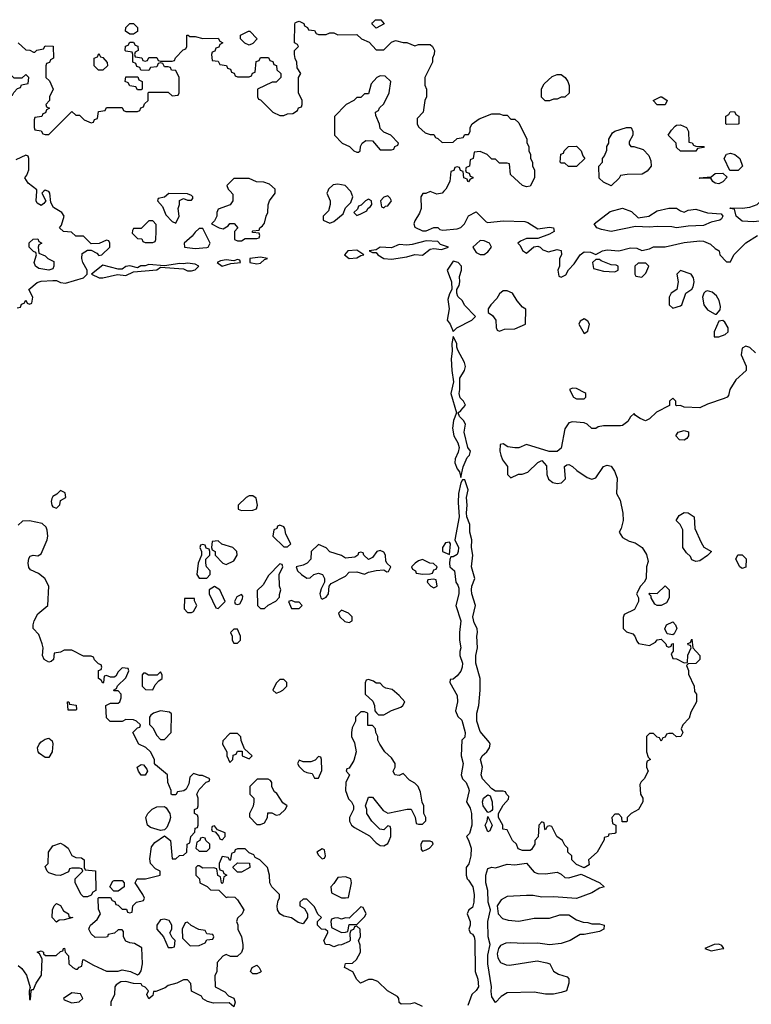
# Model space of a CAD drawing. Header units: inches. Extents: x 2722057 to 2913084, y 892730 to 1030005.
# Tile 154 of 231: x 2811198 to 2814998, y 995780 to 1000890. Entities that reach past the tile are written whole.
import ezdxf

# ---------------------------------------------------------------- set-up
doc = ezdxf.new("R2010")
doc.units = ezdxf.units.IN
doc.header["$MEASUREMENT"] = 0
doc.layers.add('C8010', color=7, linetype='Continuous')
doc.layers.add('C8919', color=7, linetype='Continuous')

msp = doc.modelspace()

# ---------------------------------------------------------------- linework, layer by layer
at = {"layer": 'C8010', "color": 2, "elevation": 10}
for points in [[(2811191.3, 1000770), (2811230, 1000734), (2811251.6, 1000731.6), (2811270, 1000722), (2811278, 1000722), (2811288.4, 1000731.6), (2811322, 1000738), (2811330, 1000754), (2811372.7, 1000752.7), (2811374, 1000690), (2811358, 1000682), (2811352.7, 1000667.3), (2811338, 1000662), (2811334, 1000650), (2811334, 1000590), (2811352.7, 1000572.7), (2811372, 1000530), (2811354, 1000490), (2811354, 1000470), (2811334, 1000450), (2811338, 1000438), (2811354, 1000430), (2811338, 1000422), (2811332.7, 1000407.3), (2811318, 1000402), (2811312.7, 1000387.3), (2811278, 1000382), (2811274, 1000370), (2811274, 1000330), (2811278, 1000318), (2811310, 1000314), (2811318, 1000298), (2811330, 1000294), (2811350, 1000294), (2811470, 1000414), (2811490, 1000394), (2811510, 1000394), (2811534, 1000370), (2811570, 1000354), (2811582, 1000358), (2811587.3, 1000372.7), (2811602, 1000378), (2811607.3, 1000412.7), (2811642, 1000418), (2811650, 1000434), (2811730, 1000434), (2811738, 1000418), (2811750, 1000414), (2811810, 1000414), (2811822, 1000418), (2811827.3, 1000432.7), (2811842, 1000438), (2811847.3, 1000452.7), (2811866, 1000470), (2811866, 1000510), (2811870, 1000514), (2811970, 1000514), (2811990, 1000494), (2812022, 1000498), (2812026, 1000510), (2812026, 1000590), (2812010, 1000626), (2811987.3, 1000627.3), (2811982, 1000642), (2811970, 1000646), (2811950, 1000646), (2811942, 1000662), (2811930, 1000666), (2811918, 1000662), (2811910, 1000646), (2811878, 1000642), (2811870, 1000626), (2811827.3, 1000627.3), (2811822, 1000642), (2811807.3, 1000647.3), (2811802, 1000662), (2811786, 1000670), (2811786, 1000710), (2811782, 1000722), (2811750, 1000726), (2811746, 1000730), (2811747.3, 1000752.7), (2811762, 1000758), (2811770, 1000774), (2811790, 1000774), (2811798, 1000758), (2811812.7, 1000752.7), (2811814, 1000730), (2811798, 1000722), (2811794, 1000710), (2811798, 1000698), (2811832.7, 1000692.7), (2811838, 1000678), (2811850, 1000674), (2811862, 1000678), (2811870, 1000694), (2811910, 1000694), (2811918, 1000678), (2811930, 1000674), (2811990, 1000674), (2812002, 1000678), (2812007.3, 1000692.7), (2812047.3, 1000732.7), (2812062, 1000738), (2812066, 1000750), (2812066, 1000810), (2812074, 1000810), (2812082, 1000802), (2812110, 1000802), (2812150, 1000792), (2812230, 1000794), (2812238, 1000778), (2812254, 1000770), (2812238, 1000762), (2812232.7, 1000747.3), (2812218, 1000742), (2812212.7, 1000727.3), (2812198, 1000722), (2812194, 1000710), (2812198, 1000678), (2812230, 1000674), (2812238, 1000658), (2812272.7, 1000652.7), (2812278, 1000638), (2812292.7, 1000632.7), (2812298, 1000618), (2812312.7, 1000612.7), (2812318, 1000598), (2812330, 1000594), (2812390, 1000594), (2812402, 1000598), (2812407.3, 1000612.7), (2812422, 1000618), (2812427.3, 1000672.7), (2812442, 1000678), (2812450, 1000694), (2812490, 1000694), (2812498, 1000678), (2812512.7, 1000672.7), (2812518, 1000658), (2812532.7, 1000652.7), (2812534, 1000630), (2812554, 1000610), (2812554, 1000590), (2812530, 1000566), (2812510, 1000566), (2812434, 1000530), (2812434, 1000490), (2812438, 1000478), (2812450, 1000474), (2812514, 1000410), (2812550, 1000392), (2812570, 1000392), (2812590, 1000402), (2812616.4, 1000403.6), (2812642, 1000418), (2812647.3, 1000432.7), (2812662, 1000438), (2812666, 1000450), (2812666, 1000470), (2812646, 1000510), (2812646, 1000590), (2812658, 1000610), (2812640.4, 1000640.4), (2812638, 1000670), (2812628.4, 1000688.4), (2812626, 1000710), (2812626, 1000730), (2812646, 1000750), (2812642, 1000762), (2812626, 1000770), (2812627.3, 1000867.3), (2812630, 1000874), (2812640.4, 1000879.6), (2812650, 1000882), (2812674, 1000870), (2812678, 1000858), (2812694, 1000850), (2812698, 1000838), (2812730, 1000834), (2812738, 1000818), (2812750, 1000814), (2812790, 1000814), (2812810, 1000822), (2812830, 1000822), (2812850, 1000812), (2812950, 1000814), (2812974, 1000790), (2813012.7, 1000772.7), (2813050, 1000734), (2813090, 1000734), (2813130, 1000774), (2813150, 1000782), (2813190, 1000772), (2813210, 1000772), (2813250, 1000754), (2813270, 1000762), (2813330, 1000762), (2813342, 1000750), (2813352, 1000730), (2813351.6, 1000711.6), (2813342, 1000690), (2813342, 1000670), (2813302, 1000590), (2813302, 1000550), (2813312, 1000530), (2813312, 1000490), (2813302, 1000470), (2813294, 1000410), (2813263.6, 1000376.4), (2813262, 1000350), (2813270, 1000334), (2813303.6, 1000303.6), (2813330, 1000294), (2813350, 1000294), (2813358, 1000278), (2813370, 1000274), (2813392.7, 1000252.7), (2813450, 1000254), (2813470, 1000274), (2813502, 1000278), (2813510, 1000294), (2813530, 1000294), (2813538, 1000310), (2813538, 1000330), (2813548, 1000350), (2813584.7, 1000375.3), (2813650, 1000402), (2813690, 1000402), (2813710, 1000394), (2813730, 1000394), (2813750, 1000374), (2813770, 1000374), (2813790, 1000354), (2813832, 1000270), (2813832.7, 1000252.7), (2813842, 1000230), (2813842, 1000210), (2813852, 1000190), (2813852, 1000170), (2813862, 1000150), (2813862, 1000130), (2813872, 1000110), (2813872, 1000070), (2813850, 1000026), (2813830, 1000022), (2813810, 1000028.7), (2813747.3, 1000087.3), (2813742, 1000142), (2813730, 1000146), (2813690, 1000146), (2813670, 1000166), (2813650, 1000166), (2813626, 1000190), (2813590, 1000206), (2813558, 1000202), (2813554, 1000170), (2813538, 1000162), (2813534, 1000130), (2813518, 1000122), (2813514, 1000110), (2813518, 1000098), (2813532.7, 1000092.7), (2813538, 1000078), (2813552.7, 1000072.7), (2813552.7, 1000067.3), (2813538, 1000062), (2813530, 1000048), (2813526, 1000050), (2813522, 1000062), (2813506, 1000070), (2813502, 1000102), (2813487.3, 1000107.3), (2813482, 1000122), (2813470, 1000126), (2813458, 1000122), (2813452.7, 1000107.3), (2813438, 1000102), (2813432, 1000050), (2813412, 1000010), (2813402, 1000000)], [(2811286.9, 1000000), (2811287.3, 1000007.3), (2811242, 1000042), (2811226, 1000070), (2811236.4, 1000083.6), (2811246, 1000110), (2811246, 1000170), (2811242, 1000182), (2811230, 1000186), (2811178, 1000162)], [(2812526, 1000000), (2812526, 1000010), (2812496.4, 1000036.4), (2812467.3, 1000047.3), (2812428.4, 1000048.4), (2812390, 1000066), (2812310, 1000066), (2812274, 1000030), (2812282, 1000010), (2812290.9, 1000000)], [(2811345, 1000000), (2811330, 1000006), (2811324, 1000000)], [(2812916.1, 1000000), (2812889.1, 1000029.1), (2812850, 1000037.2), (2812827.1, 1000032.9), (2812802, 1000010), (2812798, 1000000)]]:
    msp.add_lwpolyline(points, dxfattribs=at)
for points in [[(2813050, 1000846), (2813028, 1000868), (2813030, 1000874), (2813046, 1000890), (2813074, 1000890), (2813091.6, 1000868.4)], [(2811770, 1000815.3), (2811748, 1000830), (2811749, 1000850), (2811770, 1000870.7), (2811790, 1000870.7), (2811810.8, 1000850), (2811810, 1000828), (2811790, 1000815.3)], [(2812390, 1000758), (2812367.3, 1000767.3), (2812346, 1000790), (2812346, 1000810), (2812386, 1000830), (2812394, 1000830), (2812432, 1000790), (2812410, 1000766)], [(2811630, 1000628), (2811608.4, 1000628.4), (2811586, 1000650), (2811586, 1000690), (2811602, 1000698), (2811610, 1000714), (2811618, 1000698), (2811630, 1000694), (2811652.7, 1000667.3), (2811654, 1000650)], [(2811230, 1000606), (2811210, 1000586), (2811170, 1000586), (2811150, 1000606), (2811110, 1000606), (2811098, 1000602), (2811094, 1000570), (2811098, 1000558), (2811114, 1000550), (2811114, 1000510), (2811098, 1000502), (2811094, 1000470), (2811098, 1000458), (2811130, 1000454), (2811142, 1000458), (2811147.3, 1000492.7), (2811162, 1000498), (2811167.3, 1000512.7), (2811187.3, 1000532.7), (2811202, 1000538), (2811207.3, 1000552.7), (2811242, 1000558), (2811246, 1000590)], [(2811810, 1000526), (2811802, 1000542), (2811770, 1000546), (2811762, 1000562), (2811746, 1000570), (2811750, 1000594), (2811812.7, 1000592.7), (2811818, 1000578), (2811834, 1000570), (2811834, 1000530), (2811830, 1000526)], [(2813070, 1000598), (2813054, 1000590), (2813023.6, 1000556.4), (2813010, 1000506), (2812990, 1000506), (2812970, 1000486), (2812950, 1000486), (2812934, 1000470), (2812894, 1000450), (2812832.7, 1000387.3), (2812834, 1000290), (2812874, 1000250), (2812911.6, 1000231.6), (2812934, 1000210), (2812950, 1000202), (2812958, 1000202), (2812966, 1000210), (2812968.4, 1000231.6), (2812978, 1000250), (2812996.4, 1000263.6), (2813030, 1000262), (2813070, 1000214), (2813130, 1000214), (2813142, 1000218), (2813147.3, 1000232.7), (2813162, 1000238), (2813166, 1000250), (2813126, 1000290), (2813090, 1000306), (2813070, 1000326), (2813067.3, 1000347.3), (2813047.3, 1000392.7), (2813046, 1000410), (2813062, 1000418), (2813067.3, 1000432.7), (2813090, 1000454), (2813118, 1000510), (2813126, 1000570), (2813096.4, 1000596.4)], [(2813950, 1000468), (2813928.4, 1000468.4), (2813908.4, 1000488.4), (2813908.4, 1000531.6), (2813923.1, 1000556.9), (2813964.7, 1000595.3), (2813990, 1000604.7), (2814010, 1000604.7), (2814030.7, 1000590.7), (2814044.7, 1000570), (2814051.6, 1000548.4), (2814051.6, 1000508.4), (2814030, 1000488), (2814010, 1000488), (2813990, 1000478), (2813970, 1000478)], [(2814550, 1000448.7), (2814508.9, 1000448.9), (2814488, 1000470), (2814526, 1000490), (2814534, 1000490), (2814562, 1000470)], [(2814870, 1000346), (2814866, 1000350), (2814866, 1000390), (2814882, 1000398), (2814888.4, 1000411.6), (2814910, 1000414), (2814918, 1000398), (2814934, 1000390), (2814934, 1000350), (2814930, 1000348)], [(2814372.7, 1000232.7), (2814387.3, 1000232.7), (2814436.9, 1000216.9), (2814465.4, 1000185.4), (2814476.9, 1000156.9), (2814478, 1000130), (2814456.9, 1000103.1), (2814431.6, 1000088.4), (2814352.7, 1000087.3), (2814318, 1000082), (2814312.7, 1000067.3), (2814270, 1000028), (2814230, 1000046), (2814207.3, 1000067.3), (2814206, 1000130), (2814226, 1000150), (2814226, 1000170), (2814236.4, 1000183.6), (2814247.3, 1000212.7), (2814248.4, 1000231.6), (2814258, 1000250), (2814258, 1000270), (2814276.4, 1000303.6), (2814290, 1000312), (2814350, 1000331.3), (2814374, 1000330), (2814382, 1000310), (2814382, 1000290), (2814363.6, 1000256.4), (2814363.6, 1000243.6)], [(2814630, 1000208), (2814610, 1000226), (2814608, 1000250), (2814566, 1000290), (2814583.1, 1000316.9), (2814603.1, 1000336.9), (2814610, 1000342), (2814630, 1000344.7), (2814662, 1000330), (2814671.3, 1000310), (2814674, 1000254), (2814691.6, 1000251.6), (2814698, 1000238), (2814710, 1000234), (2814752.7, 1000232.7), (2814750, 1000226), (2814718, 1000222), (2814710, 1000208)], [(2814090, 1000128), (2814048.4, 1000128.4), (2814030, 1000146), (2814010, 1000146), (2814006, 1000150), (2814008.4, 1000191.6), (2814022, 1000198), (2814026, 1000210), (2814048.4, 1000231.6), (2814090, 1000234), (2814114, 1000210), (2814123.6, 1000183.6), (2814134, 1000170)], [(2814887.3, 1000107.3), (2814858, 1000170), (2814870, 1000192), (2814890, 1000198), (2814912, 1000190), (2814938, 1000170), (2814952, 1000130), (2814930, 1000108)], [(2814830, 1000038), (2814810, 1000042), (2814798, 1000050), (2814787.3, 1000067.3), (2814730, 1000066), (2814728, 1000070), (2814790, 1000074), (2814810, 1000092), (2814850, 1000094), (2814872, 1000072), (2814850, 1000048)]]:
    msp.add_lwpolyline(points, close=True, dxfattribs=at)
at = {"layer": 'C8919', "color": 2, "elevation": 10}
for points in [[(2811186, 999394), (2811202, 999398), (2811207.3, 999412.7), (2811222, 999418), (2811230, 999434), (2811238, 999418), (2811250, 999414), (2811262, 999418), (2811266, 999450), (2811246, 999490), (2811290, 999526.8), (2811310, 999533.4), (2811370, 999536.3), (2811390, 999535.5), (2811410, 999526.8), (2811437.2, 999522.8), (2811530, 999551), (2811549, 999570), (2811549.3, 999590), (2811526, 999630), (2811521.2, 999650), (2811523.1, 999676.9), (2811550, 999694), (2811570, 999694), (2811598.8, 999678.8), (2811610, 999666), (2811626, 999670), (2811666, 999710), (2811666, 999730), (2811662, 999742), (2811650, 999746), (2811612, 999728), (2811570, 999726), (2811530, 999766), (2811490, 999766), (2811467.3, 999787.3), (2811426, 999790), (2811406, 999810), (2811416.4, 999823.6), (2811428.7, 999870), (2811418, 999890), (2811374.6, 999914.6), (2811360.4, 999940.4), (2811355.3, 999990), (2811350, 999998), (2811345, 1000000)], [(2811324, 1000000), (2811314, 999990), (2811334, 999950), (2811323.6, 999936.4), (2811310, 999926), (2811290, 999938), (2811284, 999950), (2811286.9, 1000000)], [(2812290.9, 1000000), (2812304.7, 999984.7), (2812304.7, 999950), (2812291, 999929), (2812230, 999906), (2812222, 999890), (2812222, 999870), (2812210, 999846), (2812194, 999830), (2812234, 999810), (2812255.3, 999804.7), (2812280.4, 999819.6), (2812290, 999832), (2812311.6, 999831.6), (2812332, 999810), (2812314, 999790), (2812314, 999750), (2812330, 999742), (2812350, 999742), (2812370, 999754), (2812430, 999754), (2812442, 999758), (2812446, 999770), (2812442, 999782), (2812410, 999786), (2812406, 999790), (2812410, 999794), (2812442, 999798), (2812446, 999810), (2812460.4, 999819.6), (2812470, 999834), (2812478, 999870), (2812488, 999890), (2812488.4, 999928.4), (2812495.3, 999950), (2812526, 999990), (2812526, 1000000)], [(2812798, 1000000), (2812794, 999990), (2812811.3, 999950), (2812811.3, 999930), (2812802, 999898), (2812774, 999870), (2812774, 999850), (2812810, 999834), (2812830, 999842), (2812878, 999882), (2812890, 999914), (2812919, 999941), (2812928.7, 999970), (2812918, 999998), (2812916.1, 1000000)], [(2813402, 1000000), (2813392, 999990), (2813364.7, 999984.7), (2813330, 999998), (2813308, 999988), (2813292, 999988), (2813282, 999970), (2813282.8, 999910), (2813274.8, 999885.2), (2813250, 999846), (2813244.7, 999830), (2813250, 999814), (2813290, 999794), (2813310, 999794), (2813350, 999812), (2813370, 999812), (2813381, 999801), (2813396.9, 999796.9), (2813470, 999804), (2813490, 999811), (2813509, 999830), (2813530, 999872), (2813570, 999892), (2813621, 999841), (2813630, 999838), (2813710, 999846), (2813822, 999842), (2813837.3, 999837.3), (2813890, 999804.9), (2813950, 999813.4), (2813970.5, 999810.5), (2813974, 999790), (2813950, 999776), (2813890, 999754), (2813830, 999754), (2813799.1, 999740.9), (2813786, 999730), (2813798, 999718), (2813810, 999691.3), (2813830, 999678), (2813869.5, 999710.5), (2813890, 999714.8), (2813902, 999710), (2813916, 999696), (2813945.4, 999685.4), (2813990, 999698), (2814010, 999692), (2814012, 999670), (2814002, 999650), (2814002, 999610), (2813994, 999590), (2813998, 999558), (2814010, 999554), (2814034.6, 999565.4), (2814048.7, 999591.3), (2814078, 999622), (2814108.7, 999670), (2814130, 999684.7), (2814163.6, 999683.6), (2814190, 999672), (2814226, 999690), (2814250, 999696), (2814310, 999690.8), (2814370, 999706), (2814403.6, 999703.6), (2814430, 999692), (2814470, 999701), (2814489.4, 999710.6), (2814550, 999710.8), (2814650, 999734), (2814730, 999742.8), (2814750, 999741), (2814785.4, 999725.4), (2814810, 999702), (2814831.1, 999691.1), (2814834, 999670), (2814870, 999634), (2814890, 999634), (2814908, 999670), (2814928, 999690), (2814970, 999731), (2815030, 999770.7)], [(2815020.2, 999160.2), (2814990, 999188), (2814970, 999195.3), (2814950, 999186), (2814944.7, 999150), (2814971.6, 999091.6), (2814972, 999070), (2814918.5, 999021.5), (2814886, 998970), (2814879.8, 998940.2), (2814872, 998930), (2814856.8, 998923.2), (2814770, 998895.3), (2814730, 998875.3), (2814650, 998879), (2814630, 998888), (2814610, 998886), (2814606, 998890), (2814606, 998910), (2814590, 998926), (2814574, 998910), (2814572.7, 998887.3), (2814506.4, 998853.6), (2814470, 998818), (2814448.4, 998808.4), (2814420.2, 998820.2), (2814396.4, 998836.4), (2814390, 998846), (2814370, 998828), (2814356.3, 998803.7), (2814330, 998784), (2814318, 998782), (2814230, 998782), (2814203.6, 998776.4), (2814190, 998768), (2814170, 998768), (2814146, 998790), (2814130, 998798), (2814070, 998802), (2814050, 998798), (2814030, 998766), (2814010, 998666), (2813990, 998648), (2813948.9, 998648.9), (2813830, 998686), (2813791.6, 998668.4), (2813770, 998668), (2813733.6, 998673.6), (2813710, 998688), (2813694, 998686), (2813692, 998650), (2813698, 998630), (2813706.4, 998606.4), (2813731.6, 998571.6), (2813732, 998530), (2813750, 998512), (2813788.9, 998531.1), (2813808.4, 998531.6), (2813838, 998542), (2813890, 998591.3), (2813910, 998602), (2813934, 998574), (2813936, 998530), (2813944.5, 998504.5), (2813967.1, 998487.1), (2813990, 998482.8), (2814013.2, 998486.8), (2814033.2, 998506.8), (2814028.7, 998571.3), (2814040.4, 998579.6), (2814050, 998582), (2814070, 998571.3), (2814092, 998550), (2814146, 998514), (2814170, 998504.7), (2814190, 998511.3), (2814230, 998571), (2814250, 998578), (2814270, 998572), (2814286.8, 998546.8), (2814301, 998510), (2814298, 998430), (2814316.9, 998396.9), (2814331.1, 998328.9), (2814332, 998290), (2814322, 998250), (2814312, 998230), (2814330, 998202), (2814363.6, 998183.6), (2814395.3, 998175.3), (2814430.8, 998150.8), (2814454.4, 998114.4), (2814462, 998078), (2814454, 998050), (2814452, 997990), (2814442, 997970), (2814422, 997950), (2814402, 997910), (2814412, 997890), (2814412, 997870), (2814391.1, 997828.9), (2814338, 997802), (2814332.7, 997787.3), (2814332, 997730), (2814350, 997712), (2814382, 997702), (2814394, 997690), (2814403.6, 997663.6), (2814412.7, 997652.7), (2814470, 997642), (2814500.4, 997659.6), (2814510, 997672), (2814530, 997674), (2814554, 997650), (2814558, 997638), (2814570, 997634), (2814582, 997638), (2814586, 997650), (2814592.7, 997652.7), (2814592.7, 997612.7), (2814582, 997598), (2814590, 997574), (2814610, 997572), (2814650, 997552), (2814666, 997554), (2814668.9, 997591.1), (2814686, 997630), (2814682, 997642), (2814670, 997646), (2814668, 997652), (2814682, 997658), (2814690, 997674), (2814694, 997630), (2814731, 997590), (2814730.8, 997569.2), (2814710, 997548), (2814670, 997546), (2814662, 997538), (2814672, 997512), (2814672.7, 997492.7), (2814702, 997430), (2814703.6, 997403.6), (2814714, 997390), (2814714, 997350), (2814683.6, 997296.4), (2814675.3, 997264.7), (2814642, 997230), (2814634, 997210), (2814642, 997190), (2814632, 997170), (2814610, 997168), (2814590, 997186), (2814570, 997186), (2814558, 997182), (2814550, 997166), (2814538, 997162), (2814530, 997146), (2814522, 997162), (2814510, 997166), (2814490, 997186), (2814470, 997186), (2814454, 997170), (2814454, 997090), (2814462, 997062), (2814474, 997050), (2814458, 997042), (2814454, 997030), (2814454, 997010), (2814462, 996990), (2814442, 996950), (2814425.4, 996934.6), (2814419.6, 996920.4), (2814422, 996870), (2814434, 996850), (2814434, 996830), (2814412, 996790), (2814374, 996770), (2814354, 996750), (2814354, 996730), (2814350, 996726), (2814327.3, 996727.3), (2814326, 996750), (2814310, 996766), (2814290, 996766), (2814274, 996750), (2814278, 996718), (2814294, 996710), (2814294, 996670), (2814290, 996666), (2814258, 996662), (2814254, 996650), (2814234, 996646), (2814234, 996634), (2814198, 996570), (2814152, 996530), (2814156, 996504), (2814130, 996488), (2814090, 996506), (2814066, 996530), (2814066, 996550), (2814046, 996570), (2814046, 996590), (2814030, 996606), (2814018, 996630), (2813988, 996650), (2813962, 996702), (2813950, 996706), (2813938, 996702), (2813930, 996686), (2813926, 996690), (2813922, 996722), (2813910, 996726), (2813894, 996710), (2813891.6, 996648.4), (2813874, 996630), (2813874, 996610), (2813856.9, 996583.1), (2813850, 996578), (2813810, 996578), (2813787.3, 996587.3), (2813778, 996610), (2813758, 996630), (2813730, 996686), (2813708.4, 996688.4), (2813708, 996710), (2813686, 996750), (2813686, 996770), (2813710, 996814), (2813736.4, 996843.6), (2813738, 996858), (2813726, 996870), (2813722, 996882), (2813710, 996886), (2813670, 996886), (2813650, 996898), (2813602.4, 996950), (2813594.7, 996970), (2813602.4, 997010), (2813591.6, 997050), (2813599.6, 997070), (2813625.2, 997090), (2813639, 997110), (2813642, 997130), (2813639, 997139), (2813590, 997195.1), (2813573.1, 997250), (2813573.3, 997290), (2813583, 997330), (2813589.6, 997410), (2813589.6, 997470), (2813568.2, 997550), (2813567.8, 997590), (2813576, 997630), (2813572.3, 997690), (2813577, 997710), (2813575.1, 997730), (2813558.9, 997758.9), (2813551.5, 997790), (2813565.6, 997850), (2813546, 997910), (2813544.2, 997930), (2813546, 997950), (2813561.6, 997990), (2813545.1, 998050), (2813551.6, 998110), (2813545.7, 998150), (2813546.6, 998190), (2813536.9, 998230), (2813536.9, 998270), (2813521.6, 998310), (2813519.7, 998330), (2813523, 998370), (2813519.5, 998410), (2813527, 998450), (2813510, 998502), (2813498, 998502), (2813490, 998486), (2813478, 998430), (2813475.5, 998384.5), (2813481.3, 998310), (2813458.8, 998190), (2813477.1, 998150), (2813476.4, 998130), (2813470, 998114), (2813450, 998102), (2813438, 998102), (2813431.6, 998088.4), (2813431.3, 998070), (2813432, 998050), (2813456, 998030), (2813462.8, 997970), (2813474.7, 997954.7), (2813478.7, 997938.7), (2813478.4, 997910), (2813462.8, 997850), (2813490.4, 997770), (2813483, 997710), (2813482, 997670), (2813490.4, 997630), (2813484, 997610), (2813484, 997590), (2813497.6, 997550), (2813497, 997530), (2813490, 997509), (2813470, 997484), (2813450, 997468), (2813434, 997466), (2813432, 997450), (2813470, 997382), (2813472.7, 997350), (2813462, 997302), (2813474, 997274), (2813494.4, 997254.4), (2813512, 997190), (2813510, 997166), (2813494, 997150), (2813490.7, 997070), (2813501, 997030), (2813490.6, 996970), (2813498.8, 996950), (2813518, 996930), (2813530, 996902), (2813532, 996890), (2813519.1, 996830), (2813537.3, 996797.3), (2813545.3, 996770), (2813546, 996710), (2813533.8, 996666.2), (2813518.8, 996650), (2813530, 996631.3), (2813542.4, 996590), (2813541.3, 996550), (2813531.7, 996508.3), (2813518, 996490), (2813518, 996450), (2813522, 996430), (2813530, 996424.7), (2813552, 996390), (2813558.9, 996350), (2813557, 996310), (2813550, 996282), (2813530.9, 996269.1), (2813522, 996250), (2813538, 996210), (2813538, 996190), (2813531, 996170), (2813538, 996150), (2813550, 996142.8), (2813558, 996130), (2813561.6, 996110), (2813563.8, 995950), (2813578, 995910), (2813581.1, 995870), (2813570, 995852), (2813546.8, 995830), (2813526, 995774)], [(2811190, 995980.7), (2811210, 995966), (2811234.3, 995930), (2811252.7, 995867.3), (2811247.5, 995847.5), (2811250, 995804.7), (2811254.6, 995805.4), (2811258, 995850), (2811263.1, 995856.9), (2811270, 995856), (2811284.2, 995890), (2811311.6, 995930), (2811315.3, 996015.3), (2811302, 996042), (2811289.4, 996050), (2811310, 996058), (2811322, 996050), (2811322, 996042), (2811332.7, 996032.7), (2811387.3, 996032.7), (2811410, 996054), (2811422, 996058), (2811426, 996070), (2811431.6, 996071.6), (2811434, 996050), (2811451.6, 996031.6), (2811454, 995990), (2811474, 995970), (2811490, 995962), (2811498, 995962), (2811507.3, 995972.7), (2811522, 995978), (2811526, 996010), (2811530, 996012), (2811582, 995982), (2811650, 995952), (2811710, 995952), (2811730, 995958), (2811774, 995950), (2811810, 995932), (2811820.4, 995939.6), (2811830, 995954), (2811837.2, 995990), (2811832.9, 996072.9), (2811795.3, 996095.3), (2811770, 996098), (2811750, 996108), (2811738, 996130), (2811738, 996158), (2811730, 996166), (2811710, 996166), (2811691.6, 996148.4), (2811658, 996142), (2811654, 996130), (2811647.3, 996127.3), (2811590, 996126), (2811570, 996146), (2811558, 996170), (2811560.4, 996179.6), (2811566, 996190), (2811600.4, 996219.6), (2811618, 996250), (2811607.3, 996272.7), (2811606, 996330), (2811610, 996334), (2811670, 996334), (2811678, 996318), (2811692.7, 996312.7), (2811698, 996298), (2811710, 996294), (2811730, 996274), (2811752.7, 996272.7), (2811758, 996258), (2811770, 996254), (2811782, 996258), (2811786, 996290), (2811806, 996310), (2811842, 996318), (2811846, 996330), (2811838, 996350), (2811798, 996410), (2811808.7, 996431.3), (2811851.3, 996431.3), (2811928, 996450), (2811928, 996470), (2811903.2, 996483.2), (2811877.2, 996510), (2811874.8, 996534.8), (2811882.9, 996597.1), (2811900.1, 996619.9), (2811950, 996654), (2811982, 996630), (2811990, 996534), (2812010, 996534), (2812028.7, 996551.3), (2812050, 996554), (2812066, 996570), (2812068.4, 996611.6), (2812082, 996618), (2812088, 996650), (2812107.3, 996672.7), (2812110, 996694), (2812122, 996698), (2812126, 996710), (2812126, 996750), (2812122, 996762), (2812106, 996770), (2812106, 996790), (2812122, 996798), (2812126, 996810), (2812126, 996850), (2812118, 996870), (2812130, 996894), (2812167.3, 996932.7), (2812182, 996938), (2812186, 996950), (2812147.3, 996967.3), (2812132.7, 996967.3), (2812102, 996978), (2812082, 996958), (2812076.9, 996923.1), (2812063.6, 996896.4), (2812051.6, 996888.4), (2812018, 996882), (2812010, 996866), (2811990, 996866), (2811986, 996870), (2811986, 996890), (2811968, 996930), (2811966, 996970), (2811903.1, 997023.1), (2811898, 997030), (2811898, 997050), (2811878, 997090), (2811853.2, 997113.2), (2811818, 997130), (2811786, 997190), (2811810, 997214), (2811822, 997218), (2811826, 997230), (2811806, 997250), (2811790, 997255.3), (2811750, 997258), (2811730, 997248), (2811668, 997248), (2811650, 997266), (2811646, 997330), (2811670, 997342), (2811710, 997342), (2811718, 997350), (2811726, 997370), (2811726, 997390), (2811710, 997406), (2811690, 997406), (2811686, 997410), (2811702, 997418), (2811707.3, 997432.7), (2811750, 997474), (2811766, 997510), (2811762, 997522), (2811730, 997526), (2811710, 997506), (2811698, 997482), (2811690, 997478), (2811670, 997478), (2811650, 997486), (2811638, 997482), (2811634, 997450), (2811630, 997446), (2811622, 997462), (2811608, 997470), (2811608, 997512), (2811622, 997518), (2811626, 997530), (2811622, 997542), (2811607.3, 997547.3), (2811587.3, 997567.3), (2811582, 997582), (2811570, 997586), (2811530, 997586), (2811470, 997618), (2811430, 997618), (2811410, 997608), (2811378, 997602), (2811374, 997570), (2811362, 997558), (2811350, 997555.3), (2811325.2, 997570), (2811317.2, 997590), (2811321.2, 997630), (2811316, 997650), (2811298.4, 997698.4), (2811268, 997730), (2811268.4, 997748.4), (2811274, 997770), (2811293.4, 997806.6), (2811344, 997850), (2811349.3, 997950), (2811329.3, 997990), (2811295.8, 998015.8), (2811254.8, 998034.8), (2811246.3, 998046.3), (2811242.7, 998070), (2811246, 998094), (2811253.6, 998106.4), (2811269.1, 998110.9), (2811292.5, 998107.5), (2811310, 998118), (2811340.9, 998190), (2811344.5, 998210), (2811340.9, 998240.9), (2811335.5, 998255.5), (2811315.5, 998275.5), (2811250, 998288.7), (2811212.7, 998287.3), (2811190, 998266)], [(2813290, 995768.7), (2813250, 995788), (2813230, 995782), (2813180.4, 995780.4), (2813168.7, 995788.7), (2813168, 995810), (2813160.4, 995820.4), (2813108, 995850), (2813058, 995898), (2813030, 995908.7), (2813010, 995908.7), (2812968.9, 995888.9), (2812949.1, 995909.1), (2812928.4, 995948.4), (2812886, 995970), (2812890, 995992), (2812927.3, 995992.7), (2812948.4, 996011.6), (2812968, 996050), (2812967.3, 996087.3), (2812958, 996110), (2812968, 996130), (2812966, 996170), (2812950, 996186), (2812938, 996182), (2812932.7, 996167.3), (2812918, 996162), (2812912.7, 996147.3), (2812914, 996110), (2812910, 996106), (2812870, 996088), (2812852.7, 996087.3), (2812830, 996078), (2812810, 996088), (2812786, 996090), (2812778, 996110), (2812798, 996150), (2812798, 996158), (2812787.3, 996167.3), (2812766, 996170), (2812746, 996190), (2812746, 996210), (2812766, 996230), (2812747.3, 996247.3), (2812730, 996286), (2812690, 996326), (2812670, 996326), (2812654, 996310), (2812654, 996290), (2812676.9, 996276.9), (2812694, 996250), (2812694, 996230), (2812670, 996198), (2812644.7, 996204.7), (2812610, 996228.7), (2812570, 996237.2), (2812550, 996249), (2812538, 996270), (2812535.1, 996290), (2812541.5, 996318.5), (2812548.7, 996330), (2812548.7, 996350), (2812508.7, 996390), (2812498, 996410), (2812495.3, 996450), (2812486, 996490), (2812446, 996530), (2812422, 996542), (2812414.6, 996554.6), (2812390, 996566), (2812370, 996586), (2812330, 996586), (2812318, 996582), (2812314, 996570), (2812298, 996562), (2812294, 996530), (2812290, 996526), (2812282, 996542), (2812250, 996546), (2812234, 996510), (2812234, 996490), (2812238, 996478), (2812252.7, 996472.7), (2812258, 996458), (2812274, 996450), (2812258, 996442), (2812254, 996410), (2812250, 996406), (2812246, 996410), (2812242, 996442), (2812228.4, 996448.4), (2812222, 996482), (2812207.3, 996487.3), (2812150, 996486), (2812130, 996498), (2812122, 996498), (2812114, 996490), (2812114, 996450), (2812131.6, 996431.6), (2812134, 996410), (2812171.6, 996391.6), (2812190, 996374), (2812232.7, 996372.7), (2812270, 996334), (2812282, 996338), (2812315.3, 996335.3), (2812330, 996322), (2812362, 996270), (2812354, 996250), (2812330, 996226), (2812324.7, 996210), (2812331.3, 996191.3), (2812332, 996170), (2812351.3, 996130), (2812358, 996090), (2812358, 996070), (2812351, 996049), (2812327.3, 996027.3), (2812292.7, 996027.3), (2812270, 996038), (2812254, 996030), (2812223.6, 995996.4), (2812222, 995950), (2812212.7, 995927.3), (2812214, 995870), (2812263.6, 995843.6), (2812283.6, 995823.6), (2812310, 995812), (2812318, 995790), (2812310, 995766), (2812287.3, 995787.3), (2812204.7, 995784.7), (2812174.6, 995794.6), (2812150, 995808.7), (2812142, 995822), (2812090, 995848), (2812087.3, 995887.3), (2812070, 995906), (2812050, 995906), (2812014, 995890), (2811970, 995878), (2811954.4, 995865.6), (2811906, 995846), (2811894, 995846), (2811890, 995826), (2811870, 995808.7), (2811858, 995830), (2811868, 995850), (2811850, 995868), (2811835.3, 995875.3), (2811830, 995886), (2811790, 995888), (2811750, 995898), (2811723.6, 995896.4), (2811699.6, 995880.4), (2811692, 995870), (2811691.3, 995830), (2811671.3, 995790), (2811672, 995772)]]:
    msp.add_lwpolyline(points, dxfattribs=at)
at = {"layer": 'C8919', "color": 2}
for points, elevation in [([(2811972.7, 999987.3), (2811950, 999968), (2811918, 999962), (2811914, 999950), (2811939.8, 999919.8), (2811956.9, 999876.9), (2811990, 999842), (2812010, 999834), (2812026, 999870), (2812022, 999910), (2812028, 999930), (2812028, 999952), (2812050, 999962), (2812070, 999954), (2812090, 999954), (2812098, 999962), (2812098, 999970), (2812090, 999978), (2812070, 999986)], 10), ([(2813010, 999958), (2812994, 999950), (2812972.7, 999927.3), (2812958, 999922), (2812952.7, 999907.3), (2812934, 999890), (2812950, 999874), (2812970, 999882), (2813002, 999898), (2813006, 999910), (2813020.4, 999919.6), (2813028, 999930), (2813026, 999950)], 10), ([(2813110, 999975.3), (2813090, 999968), (2813072, 999950), (2813078, 999918), (2813090, 999914), (2813098, 999922), (2813110, 999924.7), (2813128.7, 999950), (2813123.1, 999963.1)], 10), ([(2815010, 999841.3), (2814950, 999844.2), (2814919.5, 999870), (2814910, 999906), (2814886, 999910), (2814890, 999914), (2814950, 999911), (2814990, 999917.3), (2815028, 999930), (2815050, 999951.3), (2815091.6, 999971.6), (2815130.8, 999950.8), (2815150.8, 999930.8), (2815164.7, 999910), (2815171, 999890), (2815133.7, 999866.3), (2815090, 999849.7)], 10), ([(2814650, 999891.3), (2814670, 999901), (2814710, 999906), (2814770, 999886.8), (2814842, 999882), (2814851.1, 999871.1), (2814843.6, 999856.4), (2814834, 999850), (2814790, 999839.3), (2814750, 999821.6), (2814670, 999818.4), (2814610, 999809.6), (2814585.1, 999814.9), (2814510, 999817), (2814470, 999812.7), (2814396.5, 999816.5), (2814270, 999791.5), (2814220.5, 999800.5), (2814195.3, 999810), (2814182, 999830), (2814264.7, 999895.3), (2814330, 999912), (2814375.3, 999895.3), (2814410, 999862), (2814466, 999870), (2814510, 999898), (2814570, 999912), (2814610, 999912), (2814630, 999898)], 10), ([(2811890, 999846), (2811870, 999846), (2811830, 999806), (2811790, 999806), (2811783.6, 999796.4), (2811782, 999782), (2811810, 999754), (2811832.7, 999752.7), (2811838, 999738), (2811850, 999734), (2811890, 999734), (2811902, 999738), (2811906, 999750), (2811908, 999790), (2811907.3, 999827.3)], 10), ([(2812150, 999806), (2812130, 999806), (2812110, 999788), (2812094.4, 999765.6), (2812052, 999730), (2812054, 999710), (2812110, 999702), (2812170, 999707.7), (2812178, 999710), (2812188, 999730)], 10), ([(2811350, 999589.4), (2811298, 999598), (2811281.2, 999610), (2811274, 999630), (2811286, 999670), (2811282, 999682), (2811270, 999686), (2811248, 999710), (2811248.4, 999731.6), (2811268.4, 999751.6), (2811292, 999752), (2811298, 999738), (2811314, 999730), (2811298, 999722), (2811294, 999710), (2811298, 999678), (2811330, 999664.7), (2811344.7, 999650), (2811375.2, 999635.2), (2811376.4, 999610), (2811370, 999597.2)], 10), ([(2813310, 999742), (2813236.7, 999723.3), (2813210, 999719.6), (2813170, 999722.7), (2813130, 999706), (2813070, 999708.7), (2813050, 999695.3), (2813014, 999690), (2813030, 999682), (2813050, 999682), (2813058, 999670), (2813090, 999651), (2813130, 999647.3), (2813210, 999659.3), (2813250, 999670.6), (2813290, 999667.7), (2813330, 999698.8), (2813350, 999702.8), (2813390, 999698), (2813426, 999710), (2813384, 999724), (2813370, 999738)], 10), ([(2813590, 999744), (2813551.3, 999710), (2813570, 999682), (2813590, 999672), (2813610, 999671.3), (2813630, 999684.7), (2813649.2, 999710), (2813639, 999730), (2813610, 999742.7)], 10), ([(2812330, 999646), (2812310, 999638), (2812270, 999644), (2812241.4, 999638.6), (2812224.7, 999630), (2812250, 999611.3), (2812295.1, 999624.9), (2812330, 999628), (2812346, 999630), (2812342, 999642)], 10), ([(2812450, 999657.2), (2812394, 999650), (2812394, 999630), (2812430, 999622.8), (2812450, 999626.8), (2812470, 999644.7), (2812486, 999650)], 10), ([(2812950, 999693.2), (2812902, 999690), (2812886, 999670), (2812910, 999650.8), (2812950, 999654.8), (2812970, 999666.8), (2812986, 999670)], 10), ([(2814210, 999646), (2814190, 999646), (2814174, 999630), (2814178, 999598), (2814230, 999584.7), (2814290, 999582), (2814306, 999590), (2814306, 999610), (2814296.4, 999616.4), (2814270, 999618), (2814218, 999638)], 10), ([(2812070, 999626.6), (2812050, 999622.7), (2812030, 999625.2), (2811950, 999612), (2811870, 999619.3), (2811850, 999612.7), (2811828.1, 999611.9), (2811810, 999602), (2811770, 999612.7), (2811750, 999609), (2811730, 999596), (2811710, 999595.1), (2811630, 999616), (2811572, 999570), (2811610.7, 999550.7), (2811630, 999550.7), (2811707.1, 999567.1), (2811750, 999562.8), (2811790, 999581), (2811910, 999591.3), (2811930, 999604.7), (2812050, 999597.3), (2812070, 999587.3), (2812090, 999587.3), (2812110, 999591), (2812129, 999610), (2812110, 999620.9)], 10), ([(2813450, 999637.2), (2813419.1, 999590), (2813440.4, 999530), (2813442.8, 999490), (2813430, 999468), (2813421.6, 999438.4), (2813428.4, 999390), (2813419.1, 999330), (2813434.8, 999310), (2813450, 999272), (2813468, 999290), (2813546, 999330), (2813566, 999350), (2813508.9, 999408.9), (2813498, 999430), (2813473.6, 999453.6), (2813468, 999470), (2813468, 999490), (2813481.2, 999510), (2813485.2, 999530), (2813483.2, 999556.8), (2813492.7, 999590), (2813493.2, 999610), (2813475.3, 999630)], 10), ([(2814450, 999626), (2814410, 999626), (2814394, 999610), (2814394, 999570), (2814398, 999558), (2814430, 999554), (2814450, 999574), (2814466, 999610)], 10), ([(2814630, 999588), (2814612, 999570), (2814618, 999530), (2814612, 999490), (2814582, 999470), (2814572, 999450), (2814571.3, 999430), (2814572, 999410), (2814590, 999392), (2814630, 999404.7), (2814638, 999410), (2814658, 999470), (2814688.4, 999491.6), (2814696.4, 999503.6), (2814702, 999530), (2814698, 999550), (2814686, 999570)], 10), ([(2813730, 999482), (2813710, 999482), (2813690, 999468), (2813676.8, 999443.2), (2813644.7, 999410), (2813632, 999390), (2813632, 999370), (2813654.4, 999354.4), (2813671.3, 999330), (2813672.7, 999292.7), (2813678, 999278), (2813690, 999274), (2813716.4, 999283.6), (2813770, 999286), (2813826, 999310), (2813827.3, 999387.3), (2813810, 999398), (2813782, 999430), (2813758, 999470)], 10), ([(2814770, 999482), (2814761, 999479), (2814752, 999470), (2814744.7, 999450), (2814751.3, 999410), (2814770, 999384.7), (2814810, 999362), (2814818, 999362), (2814836.4, 999383.6), (2814838, 999402), (2814831.9, 999431.9), (2814816.6, 999456.6), (2814795.5, 999475.5)], 10), ([(2814130, 999338), (2814110, 999326), (2814102, 999310), (2814130, 999262), (2814150, 999274), (2814158, 999310), (2814150, 999326)], 10), ([(2814850, 999328), (2814830, 999326), (2814804.7, 999270), (2814804.7, 999244.7), (2814830, 999244.7), (2814863.1, 999256.9), (2814878, 999270), (2814878, 999290), (2814860.4, 999320.4)], 10), ([(2813450, 999246), (2813442.8, 999210), (2813444, 999170), (2813439.1, 999130), (2813442, 999070), (2813451.3, 999010), (2813437.3, 998950), (2813466.8, 998850), (2813450.8, 998810), (2813445.5, 998770), (2813454, 998730), (2813474.6, 998694.6), (2813480.4, 998670), (2813475.3, 998644.7), (2813460.4, 998610), (2813458, 998590), (2813470, 998558), (2813483.5, 998543.5), (2813490, 998514), (2813500.9, 998570), (2813522.7, 998617.3), (2813534, 998630), (2813539, 998650), (2813526, 998670), (2813506.6, 998750), (2813513.2, 998790), (2813502.7, 998810), (2813482, 998830), (2813475.3, 998850), (2813490, 998861), (2813513.2, 998890), (2813504, 998910), (2813486.8, 998926.8), (2813480.9, 998950), (2813485.2, 998970), (2813485.2, 999030), (2813509, 999070), (2813513.2, 999090), (2813509, 999110), (2813474, 999174), (2813468, 999190), (2813468, 999210)], 10), ([(2814070, 998978), (2814054, 998970), (2814074, 998930), (2814090, 998922), (2814130, 998922), (2814138, 998930), (2814138, 998950), (2814134, 998954), (2814090, 998975.3)], 10), ([(2814650, 998708), (2814626, 998710), (2814606, 998730), (2814618, 998750), (2814650, 998758), (2814671.1, 998751.1), (2814672, 998730), (2814663.6, 998716.4)], 10), ([(2811410, 998446), (2811392, 998428), (2811370, 998415.3), (2811364.7, 998404.7), (2811362, 998390), (2811366, 998370), (2811370, 998362), (2811390, 998354), (2811407.3, 998372.7), (2811410, 998394), (2811438, 998410), (2811434.6, 998434.6)], 10), ([(2812410, 998418), (2812390, 998418), (2812374, 998410), (2812334, 998370), (2812334, 998350), (2812350, 998342), (2812410, 998344.7), (2812428.4, 998351.6), (2812434, 998370), (2812427.3, 998407.3)], 10), ([(2814710, 998078), (2814690, 998086), (2814683.1, 998103.1), (2814662, 998122), (2814642, 998150), (2814642, 998242), (2814628, 998270), (2814608, 998290), (2814623.1, 998316.9), (2814650, 998332), (2814670, 998331.3), (2814702, 998310), (2814704.7, 998250), (2814736.9, 998176.9), (2814751.6, 998151.6), (2814792, 998130), (2814770.9, 998109.1), (2814730, 998082)], 10), ([(2812550, 998266), (2812538, 998262), (2812534, 998250), (2812518, 998242), (2812514, 998210), (2812570, 998154), (2812590, 998154), (2812606, 998170), (2812580.4, 998220.4), (2812575.3, 998250), (2812570, 998258)], 10), ([(2812150, 998166), (2812138, 998162), (2812134, 998150), (2812142, 998130), (2812142, 998110), (2812124.7, 998070), (2812118, 998010), (2812130, 997992), (2812170, 997992), (2812188, 998010), (2812188, 998030), (2812168, 998050), (2812166, 998070), (2812166, 998090), (2812186, 998110), (2812186, 998130), (2812182, 998142), (2812167.3, 998147.3), (2812162, 998162)], 10), ([(2812230, 998186), (2812198, 998182), (2812194, 998150), (2812198, 998138), (2812214, 998130), (2812214, 998110), (2812254, 998070), (2812270, 998062), (2812310, 998082), (2812328, 998110), (2812326, 998130), (2812306, 998150), (2812248.4, 998168.4)], 10), ([(2812750, 998166), (2812712, 998130), (2812711.3, 998090), (2812692, 998070), (2812670, 998059), (2812634, 998050), (2812642, 998030), (2812662, 998010), (2812690, 997992), (2812707.3, 997992.7), (2812726, 998010), (2812750, 998018), (2812772, 998010), (2812782, 997990), (2812782, 997970), (2812764.7, 997935.3), (2812758, 997910), (2812762, 997890), (2812770, 997882), (2812790, 997892), (2812802, 997910), (2812806, 997950), (2812816.4, 997963.6), (2812890, 998002), (2812910, 998022), (2812950, 998024.7), (2812990, 998012), (2813010, 998022), (2813050, 998032), (2813090, 998034), (2813104.7, 998024.7), (2813113.6, 998026.4), (2813126, 998050), (2813107.3, 998067.3), (2813100.4, 998080.4), (2813098, 998110), (2813090, 998126), (2813070, 998135.3), (2813054, 998130), (2813030, 998098), (2813010, 998088), (2812986, 998110), (2812982, 998122), (2812970, 998126), (2812958, 998122), (2812954, 998110), (2812939.6, 998100.4), (2812890, 998095.3), (2812870, 998108.7), (2812810, 998128), (2812790, 998148)], 10), ([(2813430, 998178), (2813410, 998175.3), (2813394, 998150), (2813394, 998130), (2813430, 998114), (2813435.3, 998170)], 10), ([(2814950, 998042), (2814938, 998050), (2814918, 998090), (2814927.3, 998112.7), (2814950, 998112), (2814970.9, 998090.9), (2814970, 998048)], 10), ([(2812550, 998066), (2812490, 998006), (2812463.6, 997956.4), (2812432.7, 997927.3), (2812434, 997850), (2812450, 997834), (2812470, 997834), (2812488.4, 997851.6), (2812528.4, 997871.6), (2812547.3, 997892.7), (2812547.3, 997907.3), (2812555.3, 997930), (2812548, 997950), (2812546, 998010), (2812566, 998050), (2812562, 998062)], 10), ([(2813290, 998088), (2813270, 998082), (2813252, 998070), (2813234, 998050), (2813238, 998038), (2813254, 998030), (2813258, 998018), (2813292.7, 998012.7), (2813330, 998014), (2813342, 998018), (2813350, 998034), (2813362, 998038), (2813366, 998050), (2813347.3, 998067.3), (2813328.4, 998068.4)], 10), ([(2813350, 997986), (2813318, 997982), (2813314, 997970), (2813334, 997950), (2813350, 997942), (2813366, 997950), (2813362, 997982)], 10), ([(2812210, 997948), (2812182, 997930), (2812182, 997910), (2812218, 997838), (2812230, 997834), (2812266, 997870), (2812238, 997930)], 10), ([(2814530, 997848.7), (2814508.9, 997848.9), (2814496.4, 997856.4), (2814478, 997890), (2814478, 997898), (2814466, 997910), (2814470, 997914), (2814510, 997912), (2814550, 997952), (2814571.1, 997931.1), (2814571.1, 997888.9), (2814556.9, 997863.1)], 10), ([(2812106, 997886), (2812054, 997886), (2812052.7, 997832.7), (2812070, 997814), (2812090, 997814), (2812102, 997818), (2812118, 997850), (2812106, 997874)], 10), ([(2812350, 997906), (2812325.4, 997894.6), (2812314, 997870), (2812318, 997858), (2812330, 997854), (2812342, 997858), (2812356.4, 997883.6), (2812358, 997898)], 10), ([(2812610, 997875.3), (2812594, 997870), (2812610, 997834), (2812650, 997834), (2812666, 997850), (2812650, 997866), (2812630, 997866)], 10), ([(2812870, 997826), (2812854, 997810), (2812862, 997790), (2812886.4, 997766.4), (2812910, 997762), (2812926, 997770), (2812926, 997790), (2812906, 997810)], 10), ([(2814590, 997698), (2814562, 997702), (2814548.7, 997728.7), (2814558, 997750), (2814590, 997764.7), (2814604.7, 997750), (2814611.3, 997730), (2814598, 997702)], 10), ([(2812330, 997726), (2812310, 997726), (2812294, 997710), (2812302, 997690), (2812302, 997670), (2812310, 997654), (2812330, 997654), (2812346, 997670), (2812346, 997690)], 10), ([(2811930, 997506), (2811912, 997488), (2811868, 997488), (2811850, 997498), (2811842, 997498), (2811834, 997490), (2811834, 997430), (2811852.7, 997412.7), (2811890, 997412), (2811902.7, 997437.3), (2811921.2, 997458.8), (2811938, 997470), (2811938, 997490)], 10), ([(2812570, 997466), (2812550, 997466), (2812530, 997446), (2812514, 997410), (2812530, 997394), (2812550, 997402), (2812566, 997410), (2812586, 997430), (2812586, 997450)], 10), ([(2813010, 997466), (2812998, 997462), (2812992.7, 997447.3), (2812992, 997390), (2813032.7, 997352.7), (2813042, 997330), (2813043.6, 997303.6), (2813051.6, 997291.6), (2813062, 997282), (2813090, 997282), (2813130, 997304.7), (2813178, 997322), (2813188, 997330), (2813198, 997350), (2813170, 997382), (2813133.6, 997413.6), (2813100.4, 997420.4), (2813087.3, 997427.3), (2813070, 997446), (2813050, 997446), (2813036.4, 997456.4)], 10), ([(2811450, 997306), (2811446, 997350), (2811454, 997350), (2811458, 997338), (2811492.7, 997332.7), (2811494, 997310), (2811490, 997306)], 10), ([(2811930, 997302), (2811894, 997290), (2811879.6, 997280.4), (2811872, 997270), (2811872.7, 997232.7), (2811890, 997214), (2811910, 997174), (2811930, 997154), (2811950, 997154), (2811986, 997190), (2811987.3, 997287.3), (2811976.4, 997296.4)], 10), ([(2812990, 997298), (2812970, 997298), (2812942, 997270), (2812942, 997250), (2812925.4, 997214.6), (2812922, 997190), (2812922, 997170), (2812936.9, 997136.9), (2812946, 997090), (2812934.4, 997045.6), (2812910, 997006), (2812898, 997002), (2812894, 996990), (2812912, 996970), (2812892, 996930), (2812891.3, 996890), (2812906.4, 996846.4), (2812922, 996830), (2812932, 996810), (2812931.3, 996790), (2812912, 996750), (2812912, 996730), (2812922, 996710), (2812936.9, 996696.9), (2813014.8, 996654.8), (2813050, 996618), (2813070, 996604.7), (2813090, 996602), (2813110, 996614), (2813118, 996630), (2813126, 996650), (2813126, 996690), (2813122, 996702), (2813110, 996706), (2813090, 996686), (2813068.4, 996688.4), (2813028, 996730), (2813002, 996770), (2813002, 996790), (2812995.3, 996810), (2813010, 996854), (2813030, 996854), (2813085.4, 996785.4), (2813110, 996772), (2813211.6, 996791.6), (2813231.6, 996791.6), (2813251.6, 996751.6), (2813258, 996718), (2813270, 996714), (2813290, 996714), (2813307.3, 996732.7), (2813308, 996750), (2813298, 996770), (2813298, 996810), (2813288.4, 996828.4), (2813280.4, 996880.4), (2813268, 996910), (2813250, 996928), (2813223.1, 996943.1), (2813190, 996978), (2813170, 996968), (2813146, 996970), (2813138, 996990), (2813148, 997010), (2813148, 997030), (2813130, 997058), (2813095.3, 997090), (2813068.7, 997130), (2813058, 997150), (2813058, 997170), (2813048, 997190), (2813046, 997210), (2813030, 997226), (2813007.3, 997227.3), (2813006, 997290)], 10), ([(2811330, 997060.9), (2811301.3, 997081.3), (2811294, 997090), (2811291.5, 997110), (2811299.6, 997130), (2811310, 997141.6), (2811330, 997156.3), (2811350, 997161), (2811367.3, 997147.3), (2811370.7, 997130.7), (2811368, 997090), (2811350, 997061.2)], 10), ([(2812330, 997186), (2812290, 997186), (2812252.7, 997147.3), (2812252, 997130), (2812274, 997090), (2812274, 997070), (2812290, 997034), (2812306, 997050), (2812307.3, 997072.7), (2812322, 997078), (2812330, 997094), (2812354, 997094), (2812354, 997070), (2812390, 997054), (2812406, 997070), (2812366, 997106), (2812348.4, 997148.4), (2812347.3, 997167.3)], 10), ([(2812750, 997066), (2812732.7, 997047.3), (2812710, 997038), (2812670, 997038), (2812650, 997046), (2812642, 997030), (2812650, 997014), (2812674, 996990), (2812690, 996982), (2812718, 996978), (2812730, 996954), (2812750, 996954), (2812767.3, 996992.7), (2812766, 997050), (2812762, 997062)], 10), ([(2811850, 996968.7), (2811830, 996969), (2811815.3, 996990), (2811809, 997011), (2811830, 997024.7), (2811842, 997022), (2811859.6, 996999.6), (2811862, 996990)], 10), ([(2812488.4, 996948.4), (2812431.6, 996948.4), (2812394, 996910), (2812394, 996870), (2812414, 996850), (2812414, 996830), (2812411.6, 996808.4), (2812392, 996770), (2812392.7, 996752.7), (2812430, 996712), (2812450, 996712), (2812470, 996722), (2812486, 996750), (2812487.3, 996772.7), (2812507.3, 996772.7), (2812530, 996762), (2812550, 996764.7), (2812578, 996790), (2812588, 996810), (2812565.2, 996825.2), (2812534.6, 996874.6), (2812522, 996882), (2812508, 996908), (2812508, 996930), (2812500.4, 996940.4)], 10), ([(2813630, 996775.3), (2813605.1, 996810), (2813601.6, 996830), (2813607, 996850), (2813630, 996866), (2813642, 996862), (2813652, 996830), (2813654, 996790), (2813650, 996786), (2813642, 996778)], 10), ([(2811930, 996682), (2811877.2, 996697.2), (2811862, 996710), (2811854, 996750), (2811864, 996770), (2811887, 996793), (2811910, 996804.9), (2811950, 996806), (2811959.1, 996799.1), (2811978, 996770), (2811981, 996750), (2811976, 996730), (2811962, 996698), (2811950, 996686)], 10), ([(2813630, 996675.3), (2813616, 996710), (2813626, 996730), (2813630, 996754), (2813652, 996710), (2813639.8, 996680.2)], 10), ([(2812210, 996706), (2812198, 996702), (2812194, 996690), (2812198, 996678), (2812214, 996674), (2812232.7, 996652.7), (2812238, 996638), (2812250, 996634), (2812266, 996650), (2812266, 996670), (2812226, 996686)], 10), ([(2812150, 996646), (2812138, 996642), (2812134, 996630), (2812118, 996622), (2812114, 996590), (2812130, 996574), (2812170, 996574), (2812186, 996590), (2812186, 996610), (2812166, 996630), (2812162, 996642)], 10), ([(2811530, 996338), (2811518, 996350), (2811486, 996410), (2811486, 996430), (2811526, 996470), (2811522, 996482), (2811510, 996486), (2811470, 996486), (2811458, 996482), (2811452.7, 996467.3), (2811410, 996448.7), (2811386, 996450), (2811350, 996462), (2811342, 996470), (2811330, 996494), (2811346, 996510), (2811349, 996570), (2811370, 996602), (2811410, 996616), (2811430, 996606), (2811450.6, 996590.6), (2811470, 996552), (2811490, 996542), (2811519.6, 996539.6), (2811534, 996530), (2811534, 996490), (2811538, 996478), (2811592.7, 996472.7), (2811594, 996370), (2811578, 996362), (2811570, 996346), (2811550, 996338)], 10), ([(2812770, 996586), (2812742, 996570), (2812750, 996554), (2812770, 996534), (2812782, 996538), (2812786, 996550), (2812782, 996582)], 10), ([(2813330, 996626), (2813290, 996626), (2813282, 996610), (2813283.6, 996583.6), (2813290, 996574), (2813310, 996582), (2813326, 996590), (2813346, 996610), (2813342, 996622)], 10), ([(2812330, 996466), (2812307.3, 996487.3), (2812307.3, 996492.7), (2812330, 996514), (2812392.7, 996512.7), (2812394, 996490), (2812350, 996466)], 10), ([(2813930, 996456), (2813990, 996464.9), (2814010, 996454.8), (2814030, 996437.3), (2814050, 996436.3), (2814115.3, 996455.3), (2814212, 996410), (2814234, 996390), (2814210, 996382), (2814170, 996359), (2814090, 996328), (2813970, 996338), (2813910, 996335.3), (2813864.7, 996344.7), (2813830, 996345.2), (2813730, 996339), (2813698.8, 996321.2), (2813678.8, 996290), (2813682.8, 996250), (2813705.5, 996225.5), (2813735.9, 996215.9), (2813790, 996210.7), (2813870, 996226.8), (2813950, 996226), (2814003.6, 996243.6), (2814050, 996244.7), (2814090, 996218), (2814125.4, 996205.4), (2814150, 996204.7), (2814170, 996198), (2814210, 996198), (2814234, 996190), (2814232, 996170), (2814210, 996158), (2814130, 996142), (2814110, 996142), (2814058, 996110), (2814010, 996094.5), (2813950, 996088.2), (2813890, 996096.2), (2813814.8, 996094.8), (2813750, 996099.3), (2813723, 996097), (2813695.8, 996084.2), (2813684.9, 996070), (2813678.4, 996041.6), (2813681.2, 996021.2), (2813696.1, 995996.1), (2813724.4, 995984.4), (2813742.4, 995982.4), (2813885.2, 996005.2), (2813935.6, 995995.6), (2813952, 995990), (2813971.6, 995951.6), (2813996.9, 995936.9), (2814042, 995922), (2814051.1, 995911.1), (2814051.3, 995890), (2814038, 995850), (2814010, 995840.9), (2813970, 995832.7), (2813930, 995832.7), (2813870, 995842.7), (2813730, 995839), (2813699.1, 995820.9), (2813670, 995789), (2813650, 995818), (2813646.6, 995846.6), (2813649.7, 995870), (2813629.7, 995990), (2813630, 996034), (2813641.6, 996090), (2813631.5, 996130), (2813629.6, 996210), (2813642.9, 996270), (2813632.3, 996310), (2813629.7, 996370), (2813619.7, 996410), (2813619.7, 996450), (2813630, 996484.7), (2813650, 996491), (2813670, 996487.3), (2813730, 996506.8), (2813770, 996504), (2813830, 996512), (2813870, 996464.7), (2813890, 996458)], 10), ([(2812890, 996442), (2812850, 996438), (2812830, 996406), (2812814, 996390), (2812818, 996358), (2812870, 996332), (2812890, 996332), (2812906, 996334), (2812922, 996410), (2812918, 996430)], 10), ([(2811710, 996366), (2811687.3, 996367.3), (2811666, 996390), (2811682, 996418), (2811690, 996422), (2811730, 996422), (2811742, 996410), (2811742, 996390)], 10), ([(2811390, 996206), (2811368, 996230), (2811368.7, 996270), (2811378, 996290), (2811390, 996302), (2811410, 996292), (2811425.4, 996265.4), (2811452, 996250), (2811454, 996234), (2811474, 996230), (2811430, 996218), (2811403.6, 996216.4)], 10), ([(2812970, 996286), (2812910, 996226), (2812890, 996228), (2812870, 996222), (2812850, 996228), (2812832.7, 996227.3), (2812818, 996222), (2812814, 996210), (2812818, 996178), (2812870, 996152), (2812890, 996154), (2812902, 996158), (2812910, 996194), (2812950, 996194), (2812990, 996234), (2812998, 996250), (2812982, 996282)], 10), ([(2811950, 996222), (2811930, 996218), (2811911.3, 996190), (2811911.3, 996170), (2811946, 996130), (2811970, 996074), (2811990, 996074), (2812002, 996078), (2812006, 996110), (2811990, 996126), (2811978, 996150), (2811988, 996170), (2811988, 996190), (2811974, 996214)], 10), ([(2812070, 996206), (2812058, 996202), (2812042, 996170), (2812043.6, 996123.6), (2812083.6, 996083.6), (2812130, 996084.7), (2812162, 996098), (2812170, 996114), (2812202, 996118), (2812206, 996130), (2812202, 996142), (2812170, 996146), (2812162, 996162), (2812128.4, 996168.4), (2812088.4, 996188.4)], 10), ([(2814830, 996091.5), (2814804.7, 996090), (2814756, 996070), (2814790, 996058), (2814850, 996068.4), (2814855.3, 996070), (2814844.7, 996084.7)], 14), ([(2812410, 995938), (2812398, 995950), (2812406, 995970), (2812430, 995982), (2812442, 995970), (2812452, 995950), (2812450, 995946), (2812430, 995938)], 10), ([(2811470, 995839), (2811426, 995810), (2811430, 995802), (2811470, 995786.8), (2811507.3, 995792.7), (2811526, 995810), (2811514.6, 995834.6)], 10)]:
    msp.add_lwpolyline(points, close=True, dxfattribs=dict(at, elevation=elevation))

doc.saveas('drawing.dxf')
